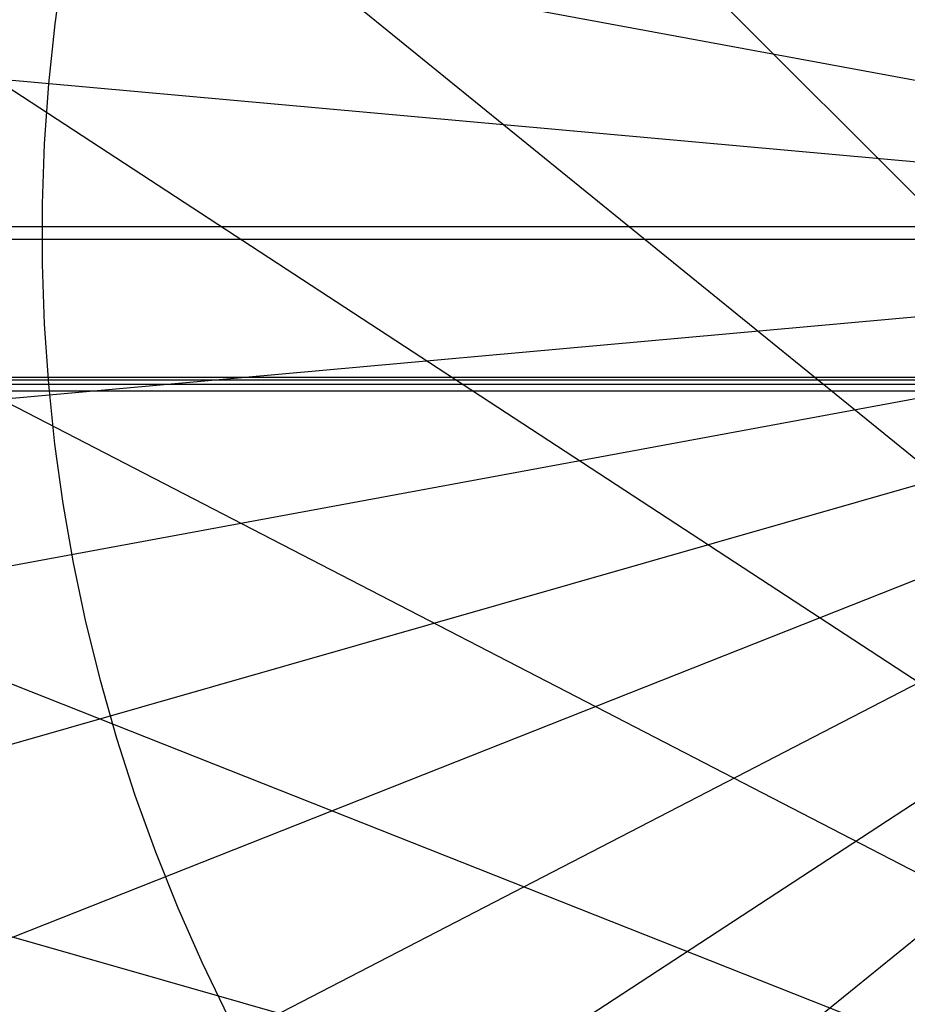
# Model space of a CAD drawing. Header units: millimetres. Extents: x 20498 to 21098, y 1199 to 1799.
# Tile 62 of 110: x 20796.84 to 20797.263, y 1498.932 to 1499.401. Entities that reach past the tile are written whole.
import ezdxf

# ---------------------------------------------------------------- set-up
doc = ezdxf.new("R2010")
doc.units = ezdxf.units.MM
doc.layers.add('Rico Pouf Ferm Living', color=7, linetype='Continuous', true_color=0x000000)

msp = doc.modelspace()

# ---------------------------------------------------------------- linework, layer by layer
at = {"layer": 'Rico Pouf Ferm Living'}
for p, q in [((20615.36102, 1533.03466, 55.19365), (20797.27784, 1499.37015, 54.67938)), ((20613.01572, 1515.95683, 55.16131), (20797.2729, 1499.33283, 54.67931)), ((20797.9341, 1498.64996, 421.033), (20788.44076, 1508.14092, 420.98708)), ((20797.9341, 1498.64996, 421.033), (20787.51133, 1507.10998, 420.98477)), ((20797.9341, 1498.64996, 421.033), (20786.69738, 1505.99474, 420.98235)), ((20797.9341, 1498.64996, 421.033), (20786.00898, 1504.81473, 420.97988)), ((20797.9341, 1498.64996, 421.033), (20785.4519, 1503.59062, 420.97738)), ((20797.9341, 1498.64996, 421.033), (20785.02762, 1502.34321, 420.97491)), ((20796.86075, 1499.42739, 54.67777), (20796.85677, 1499.39901, 54.67772)), ((20796.85677, 1499.39901, 54.67772), (20796.85377, 1499.37051, 54.67767)), ((20796.85377, 1499.37051, 54.67767), (20796.85176, 1499.34192, 54.67761)), ((20796.85176, 1499.34192, 54.67761), (20796.85075, 1499.31327, 54.67756)), ((20796.85075, 1499.31327, 54.67756), (20796.85074, 1499.28461, 54.67751)), ((20612.21944, 1499.30048, 53.13097), (20797.67473, 1499.30246, 52.68079)), ((20612.26577, 1499.29694, 55.13047), (20797.27145, 1499.29645, 54.67924)), ((20796.85074, 1499.28461, 54.67751), (20796.85171, 1499.25597, 54.67746)), ((20613.01583, 1482.63706, 55.10031), (20797.27326, 1499.26008, 54.67917)), ((20796.85171, 1499.25597, 54.67746), (20796.85369, 1499.22738, 54.6774)), ((21016.87681, 1499.23031, 0.13171), (20584.1753, 1499.23068, -0.13171)), ((20584.18141, 1499.22964, 10.65118), (21016.88292, 1499.22927, 10.91461)), ((20907.43778, 1499.22717, 33.70941), (20693.65245, 1499.22735, 33.57926)), ((20796.85369, 1499.22738, 54.6774), (20796.85665, 1499.19887, 54.67735)), ((20569.67484, 1499.22441, 65.07433), (21031.45115, 1499.22403, 65.35546)), ((20615.36125, 1465.55924, 55.07012), (20797.27857, 1499.22282, 54.67911)), ((20796.85665, 1499.19887, 54.67735), (20796.8606, 1499.17049, 54.6773)), ((20619.423, 1448.27997, 55.04035), (20797.28763, 1499.18513, 54.67904)), ((20796.8606, 1499.17049, 54.6773), (20796.86553, 1499.14225, 54.67725)), ((20625.28402, 1431.04866, 55.01148), (20797.30061, 1499.14757, 54.67898)), ((20796.86553, 1499.14225, 54.67725), (20796.87144, 1499.11421, 54.6772)), ((20796.87144, 1499.11421, 54.6772), (20796.87832, 1499.08639, 54.67716)), ((20632.97942, 1414.13935, 54.98404), (20797.3176, 1499.11074, 54.67892)), ((20796.87832, 1499.08639, 54.67716), (20796.88616, 1499.05882, 54.67711)), ((20642.48892, 1397.83906, 54.95855), (20797.33854, 1499.07525, 54.67887)), ((20796.88616, 1499.05882, 54.67711), (20796.89496, 1499.03154, 54.67706)), ((20653.73272, 1382.4337, 54.93549), (20797.36326, 1499.04174, 54.67882)), ((20796.89496, 1499.03154, 54.67706), (20796.90469, 1499.00459, 54.67702)), ((20796.90469, 1499.00459, 54.67702), (20796.91536, 1498.97798, 54.67698)), ((20796.91536, 1498.97798, 54.67698), (20796.92694, 1498.95177, 54.67693)), ((20796.92694, 1498.95177, 54.67693), (20796.93942, 1498.92597, 54.67689))]:
    msp.add_line(p, q, dxfattribs=at)

doc.saveas('drawing.dxf')
